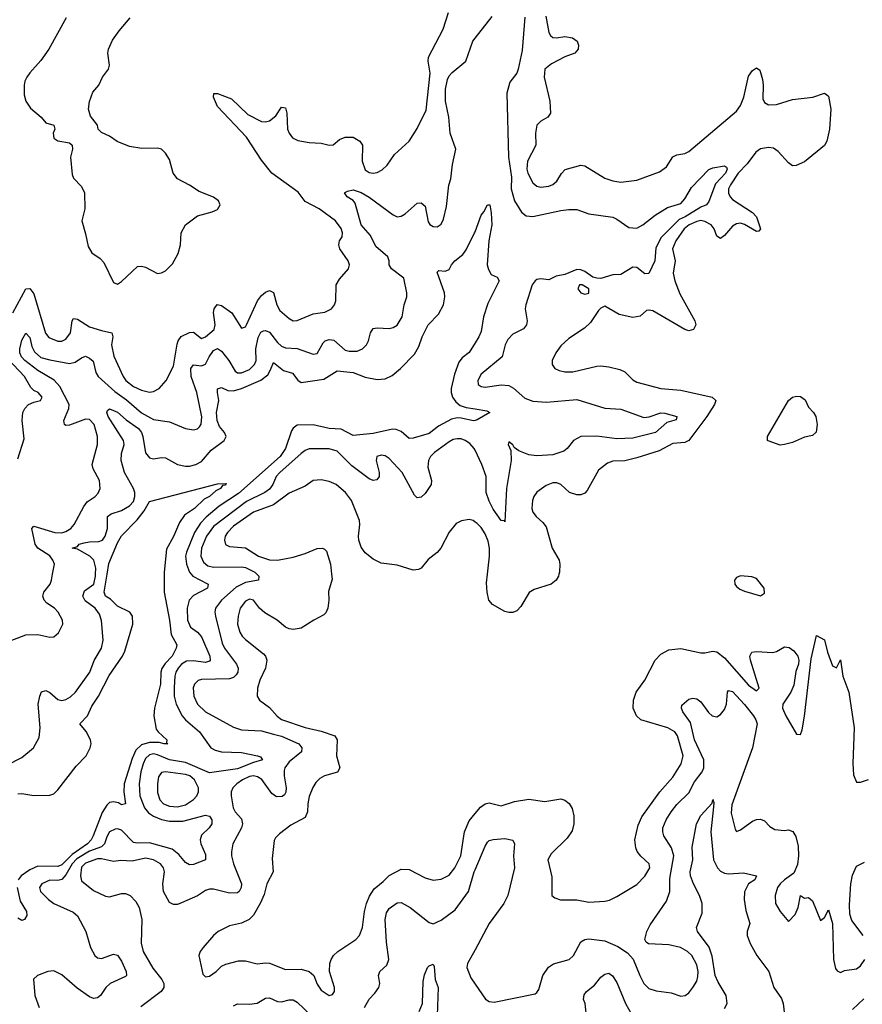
# Model space of a CAD drawing. Header units: inches. Extents: x 1384664 to 1536621, y 460766 to 646467.
# Tile 78 of 256: x 1407720 to 1411939, y 527846 to 532778. Entities that reach past the tile are written whole.
import ezdxf

# ---------------------------------------------------------------- set-up
doc = ezdxf.new("R2010")
doc.units = ezdxf.units.IN
doc.header["$MEASUREMENT"] = 0
for name, color, linetype in [('B4502', 7, 'Continuous'), ('B4503', 7, 'Continuous'), ('B4512', 7, 'Continuous'), ('B4513', 7, 'Continuous')]:
    doc.layers.add(name, color=color, linetype=linetype)

msp = doc.modelspace()

# ---------------------------------------------------------------- linework, layer by layer
at = {"layer": 'B4502', "color": 5}
for points, elevation in [([(1407650, 529658.5), (1407750, 529697.2), (1407810, 529697.6), (1407870, 529685.3), (1407890, 529687), (1407913.9, 529706.1), (1407936.4, 529750), (1407933.3, 529770), (1407911.7, 529810), (1407894, 529830), (1407855.3, 529855.3), (1407841.5, 529870), (1407836, 529890), (1407841.1, 529910), (1407872.4, 529950), (1407879.8, 529970), (1407884.8, 530000)], 660), ([(1407655.9, 529044.1), (1407730, 529082.8), (1407789.6, 529130), (1407817.6, 529182.4), (1407822.9, 529230), (1407812.9, 529350), (1407819.8, 529390), (1407829, 529411), (1407850, 529418.5), (1407870, 529407.9), (1407910, 529372.9), (1407930, 529367.2), (1407950, 529372.2), (1407973.9, 529386.1), (1407998.7, 529410), (1408070.3, 529509.7), (1408092.2, 529567.8), (1408129.8, 529630), (1408138.5, 529670), (1408129.1, 529769.1), (1408119.4, 529799.4), (1408098.5, 529830), (1408047.4, 529867.4), (1408035.2, 529890), (1408043.5, 529916.5), (1408090.3, 529950), (1408099.1, 529990), (1408099.5, 530000)], 640), ([(1407710, 528900.2), (1407730, 528901.1), (1407790, 528891.1), (1407870, 528893.6), (1407890, 528900.8), (1407910, 528920.3), (1408002.1, 529037.9), (1408052.7, 529090), (1408073.4, 529130), (1408077.6, 529150), (1408075, 529170), (1408052, 529212), (1408021.1, 529250), (1408059.9, 529290), (1408081.6, 529338.4), (1408115.2, 529390), (1408167.4, 529492.6), (1408234.5, 529590), (1408245.9, 529614.1), (1408286.6, 529750), (1408284, 529790), (1408270.9, 529810.9), (1408210, 529839.9), (1408174.6, 529874.6), (1408149.8, 529890), (1408143.2, 529910), (1408158.1, 530000)], 620), ([(1408442.8, 530000), (1408443.1, 529910), (1408470, 529770.8), (1408478.3, 529698.3), (1408505.9, 529645.9), (1408503.4, 529630), (1408483.5, 529590), (1408447.5, 529552.5), (1408431.8, 529528.2), (1408426.4, 529510), (1408425.7, 529450), (1408395.5, 529330), (1408391.1, 529291.1), (1408403.9, 529223.9), (1408412.4, 529210), (1408456.5, 529170), (1408455.3, 529155.3), (1408462, 529150), (1408444, 529150), (1408417.6, 529157.6), (1408370, 529158), (1408330, 529145.4), (1408301.3, 529118.7), (1408282.3, 529077.7), (1408243.4, 528950), (1408240.8, 528910), (1408250, 528849.4), (1408230, 528845.5), (1408214.8, 528854.8), (1408190, 528860.2), (1408170, 528856.3), (1408156.1, 528843.9), (1408132.9, 528807.1), (1408088.5, 528690), (1408078, 528670), (1408058.7, 528650), (1407983.3, 528596.7), (1407930, 528544.5), (1407910, 528535.7), (1407810, 528538.3), (1407770, 528519.8), (1407726.7, 528490), (1407711.8, 528470)], 620), ([(1408578.8, 530000), (1408586.8, 529990), (1408664.2, 529950), (1408659.6, 529930), (1408590, 529893.8), (1408568.5, 529870), (1408558.4, 529830), (1408560.8, 529770), (1408574.5, 529734.5), (1408610, 529709.4), (1408630, 529687.3), (1408671.6, 529590), (1408674, 529570), (1408670, 529564.5), (1408650, 529558), (1408590, 529566.9), (1408555.6, 529564.4), (1408530, 529550.4), (1408513.4, 529530), (1408501.7, 529510), (1408497.1, 529490), (1408493.1, 529433.1), (1408493.9, 529390), (1408502.5, 529350), (1408532.8, 529290), (1408550.2, 529270), (1408621, 529210), (1408677.6, 529130), (1408698.7, 529118.7), (1408730, 529110.7), (1408830, 529107.9), (1408911.3, 529090), (1408924.9, 529084.9), (1408936.4, 529070), (1408890, 529057.7), (1408810, 529025.3), (1408670, 529005.8), (1408550, 529057.5), (1408470, 529071.1), (1408410, 529095.6), (1408390, 529099.8), (1408370, 529096), (1408350, 529076.7), (1408337.7, 529050), (1408326.7, 529010), (1408318.4, 528950), (1408322.1, 528890), (1408344.9, 528830), (1408365.3, 528805.3), (1408390, 528788), (1408430, 528771.9), (1408470, 528763.3), (1408536.9, 528763.1), (1408650, 528793.2), (1408670, 528788.7), (1408681.8, 528770), (1408682.4, 528750), (1408668.9, 528730), (1408630, 528693.5), (1408623, 528670), (1408627, 528650), (1408650, 528596.3), (1408651, 528569), (1408590, 528546.2), (1408570, 528543.8), (1408550, 528556.8), (1408516.8, 528596.8), (1408483.1, 528623.1), (1408370, 528654.2), (1408310, 528652.5), (1408290, 528656), (1408230, 528717.9), (1408210, 528724.4), (1408197.3, 528722.7), (1408170, 528709.1), (1408155.3, 528684.7), (1408145, 528650), (1408130, 528634.4), (1408070, 528613.6), (1408005.1, 528574.9), (1407982.5, 528550), (1407950, 528494.4), (1407930, 528470.9), (1407910, 528466.7), (1407870, 528467.6), (1407830, 528449.6), (1407818.5, 528430), (1407824.7, 528410), (1407863.5, 528370), (1407890.1, 528350.1), (1407987, 528307.1), (1408008.9, 528288.9), (1408051.1, 528211.1), (1408074.8, 528130), (1408096.1, 528090), (1408110, 528079.3), (1408130, 528075.4), (1408190, 528097), (1408210, 528092.4), (1408230, 528061.6), (1408253.2, 528010), (1408254, 527990), (1408250, 527985.1), (1408172, 527950), (1408150.8, 527929.2), (1408124.6, 527890), (1408110, 527878), (1408090, 527875.5), (1408070, 527883.2), (1408006.9, 527926.9), (1407930, 527992.6), (1407890, 528012.7), (1407860.7, 528010), (1407809.2, 527990.8), (1407788.9, 527971.1), (1407795.2, 527890), (1407816.8, 527830)], 640), ([(1408906.5, 530000), (1408916.5, 529990), (1408915.8, 529970), (1408850, 529958.5), (1408804.3, 529935.7), (1408730.1, 529870), (1408700.9, 529830), (1408697, 529810), (1408699.5, 529790), (1408734, 529654), (1408745.7, 529630), (1408805, 529550), (1408813.3, 529530), (1408812.2, 529510), (1408804.6, 529495.4), (1408790, 529482.3), (1408770, 529476), (1408630, 529473.2), (1408613, 529467.1), (1408595.3, 529450), (1408588.8, 529431.2), (1408591.8, 529390), (1408610.7, 529350), (1408650, 529311.4), (1408790, 529233.5), (1408830, 529220.1), (1408930, 529214.8), (1408990, 529199.7), (1409030, 529188.2), (1409118.4, 529150), (1409132, 529130), (1409130.2, 529110), (1409070, 529060.6), (1409047.8, 529030), (1409043.9, 529016.1), (1409043.4, 528990), (1409053.9, 528930), (1409052.4, 528907.6), (1409045.4, 528894.6), (1409033.6, 528886.4), (1409005.5, 528885.5), (1408982.4, 528902.4), (1408931.5, 528971.5), (1408910, 528985.5), (1408890, 528989.9), (1408870, 528986.3), (1408836.1, 528970), (1408806.4, 528950), (1408786.4, 528930), (1408778.9, 528910), (1408779, 528890), (1408788.1, 528830), (1408799.3, 528810), (1408830, 528775.6), (1408835.3, 528750), (1408830.1, 528729.9), (1408787.4, 528650), (1408779.7, 528610), (1408779.7, 528590), (1408790.2, 528550), (1408830.1, 528450), (1408829.3, 528430), (1408818.6, 528410), (1408810, 528404.1), (1408770, 528402.5), (1408690, 528422.3), (1408670, 528422.6), (1408650, 528415), (1408610, 528389.1), (1408530, 528354.6), (1408510, 528346.2), (1408490, 528345.4), (1408470, 528355.6), (1408440.7, 528410), (1408436.5, 528450), (1408445.2, 528510), (1408440.2, 528530), (1408424.5, 528550), (1408390, 528569.9), (1408350, 528578.1), (1408283.4, 528563.4), (1408225.7, 528565.7), (1408190, 528561), (1408130, 528574.2), (1408110, 528574.4), (1408050, 528551.9), (1408030, 528532.5), (1408024.7, 528490), (1408030, 528464.9), (1408090, 528415.3), (1408150, 528387.1), (1408170, 528384.7), (1408230, 528400.2), (1408250, 528400.8), (1408272.2, 528390), (1408300.9, 528360.9), (1408318, 528330), (1408331.5, 528270), (1408328.8, 528151.2), (1408338.4, 528110), (1408386.4, 528026.4), (1408431.1, 527970), (1408442.2, 527950), (1408441.6, 527930), (1408429, 527910), (1408326.3, 527833.7)], 660), ([(1409282, 530000), (1409284.8, 529975.2), (1409266.6, 529913.4), (1409268.4, 529870), (1409263.2, 529830), (1409253.2, 529806.8), (1409243.6, 529796.4), (1409192, 529770), (1409130, 529729.8), (1409090, 529723.1), (1409070, 529726.4), (1409050, 529735.3), (1409008.5, 529770), (1408947.1, 529807.1), (1408919.8, 529830), (1408890, 529870.7), (1408870, 529875.9), (1408850, 529865.3), (1408823, 529830), (1408813.4, 529790), (1408810.9, 529750), (1408821.7, 529710), (1408834.2, 529690), (1408850, 529672.8), (1408940.9, 529600.9), (1408950.3, 529590), (1408957.6, 529570), (1408950.2, 529530), (1408921.9, 529470), (1408910.2, 529430), (1408909.1, 529390), (1408920.3, 529370), (1408970, 529331.8), (1409008.4, 529288.4), (1409030, 529272.9), (1409150, 529231.8), (1409230, 529214.6), (1409297.2, 529190), (1409309.4, 529170), (1409305.7, 529090), (1409323.2, 529030), (1409311.5, 529008.5), (1409246, 528990), (1409223.1, 528976.9), (1409203.1, 528956.9), (1409187.8, 528932.2), (1409170, 528887), (1409162.3, 528850), (1409160.6, 528810), (1409150, 528781), (1409077.4, 528742.6), (1409020, 528700), (1409000.5, 528679.5), (1408993.5, 528666.5), (1408984.5, 528575.5), (1408989.2, 528510), (1408957.6, 528450), (1408943.8, 528396.2), (1408926.2, 528353.8), (1408890, 528292), (1408869, 528271), (1408830, 528251.5), (1408770, 528238.7), (1408714, 528210), (1408690.5, 528190), (1408639.1, 528130), (1408624, 528110), (1408616.3, 528090), (1408637.3, 527997.3), (1408650, 527982.8), (1408670, 527987.3), (1408704, 528010), (1408730, 528036), (1408752.7, 528047.3), (1408815.9, 528064.1), (1408850, 528063.8), (1408908.5, 528048.5), (1408950, 528054), (1408970, 528052), (1409050, 528020.3), (1409130, 528022.3), (1409169.4, 528009.5), (1409192, 527990), (1409210, 527946.4), (1409230, 527916), (1409270, 527890.4), (1409285.8, 527894.2), (1409296.3, 527910), (1409296.4, 527930), (1409270.8, 528010), (1409273.5, 528050), (1409279.8, 528070), (1409290.9, 528090), (1409312.3, 528110), (1409403.5, 528170), (1409420.8, 528190), (1409435.7, 528230), (1409445.8, 528310), (1409456, 528350), (1409472.3, 528387.7), (1409495.4, 528424.6), (1409539.7, 528460.3), (1409570, 528491.7), (1409630, 528522.7), (1409670, 528521.7), (1409750, 528478.4), (1409790, 528467.5), (1409830, 528473), (1409870, 528493.2), (1409899.2, 528530), (1409928.6, 528590), (1409946.7, 528710), (1409970, 528765.4), (1410000, 528801.2)], 680), ([(1409445.8, 527830), (1409470, 527871.8), (1409498.6, 527901.4), (1409518.5, 527930), (1409522.4, 527950), (1409516.8, 527990), (1409519.5, 528000.5), (1409523, 528010), (1409557.9, 528042.1), (1409568.4, 528070), (1409556.3, 528156.3), (1409549.3, 528270), (1409556.1, 528303.9), (1409570, 528326.3), (1409610, 528353.6), (1409630, 528355.3), (1409675.8, 528330), (1409770, 528254.9), (1409790, 528248.7), (1409830, 528266.5), (1409900.7, 528319.3), (1409967.5, 528410), (1409996.4, 528510), (1410000, 528518.6)], 660), ([(1407706.5, 528430), (1407722.9, 528362.9), (1407753.5, 528310), (1407755.1, 528290), (1407743.8, 528270), (1407730, 528266), (1407710, 528277.9)], 620), ([(1410000, 528119), (1409962.8, 528050), (1409958.3, 528030), (1409978.2, 527978.2), (1410000, 527946.5)], 660), ([(1409719.9, 527810), (1409737.3, 527850), (1409739.7, 527960.3), (1409746.5, 527993.5), (1409762, 528030), (1409770, 528039.1), (1409790, 528046.8), (1409795.1, 528035.1), (1409800.7, 527970), (1409815.5, 527930), (1409810.1, 527790)], 640), ([(1408790, 527837.7), (1408810, 527848.7), (1408870, 527845.6), (1408908.2, 527851.8), (1408950, 527876.3), (1408970, 527877.5), (1409010, 527859.5), (1409030, 527857.8), (1409070, 527868.1), (1409090, 527867.8), (1409110, 527856), (1409179.1, 527790)], 660)]:
    msp.add_lwpolyline(points, dxfattribs=dict(at, elevation=elevation))
at = {"layer": 'B4502', "color": 5, "elevation": 660}
msp.add_lwpolyline([(1408450, 529010.4), (1408430, 529006.2), (1408414.9, 528985.1), (1408409.1, 528950), (1408410, 528907.3), (1408421.7, 528870), (1408440.6, 528850), (1408470, 528837.7), (1408510, 528835.2), (1408550, 528845), (1408590, 528872.1), (1408606.2, 528890), (1408615.5, 528910), (1408615.6, 528930), (1408595.5, 528970), (1408571.2, 528990), (1408550, 528996.5)], close=True, dxfattribs=at)
at = {"layer": 'B4503', "color": 5}
for points, elevation in [([(1407684.8, 531310), (1407750, 531429.2), (1407770, 531432.1), (1407790, 531405), (1407848.3, 531208.3), (1407865.4, 531185.4), (1407910, 531167.5), (1407930, 531168.1), (1407950, 531177.1), (1407973.6, 531210), (1407982.2, 531270), (1407990, 531281.3), (1408010, 531278.1), (1408070, 531239.9), (1408130, 531220.3), (1408180.5, 531210), (1408186, 531190), (1408179.1, 531150), (1408191.8, 531091.8), (1408237.1, 530990), (1408250.8, 530970), (1408290, 530940.1), (1408330, 530921.5), (1408370, 530912.7), (1408390, 530916.3), (1408417.7, 530930), (1408452.5, 530970), (1408490, 531042.4), (1408507.7, 531152.3), (1408513.9, 531170), (1408528.8, 531191.2), (1408570, 531211.6), (1408590, 531213.2), (1408630, 531181.3), (1408650, 531188.7), (1408693.5, 531226.5), (1408698.1, 531250), (1408690, 531312), (1408693, 531330), (1408708.6, 531351.4), (1408730, 531346), (1408782.3, 531310), (1408830, 531232), (1408850, 531240.3), (1408855.8, 531250), (1408910, 531370.2), (1408930, 531396.2), (1408950, 531413.6), (1408970, 531422.3), (1408990.9, 531410.9), (1409006.8, 531350), (1409021.7, 531321.7), (1409070, 531281.3), (1409090, 531270.3), (1409110, 531271.7), (1409190, 531303.9), (1409247.5, 531312.5), (1409280.9, 531330), (1409297, 531350), (1409303, 531370), (1409304.2, 531450), (1409321, 531479), (1409366.2, 531530), (1409370.8, 531550), (1409364, 531570), (1409323.7, 531630), (1409317.5, 531650), (1409322, 531670), (1409334.5, 531690), (1409336.2, 531710), (1409330, 531731.3), (1409301.7, 531770), (1409219.2, 531830), (1409150, 531867.1), (1409114.6, 531914.6), (1408981.7, 532010), (1408930, 532073.8), (1408855, 532190), (1408710, 532343.1), (1408689.8, 532390), (1408692.3, 532407.7), (1408710, 532408.8), (1408781, 532380.9), (1408862.7, 532302.7), (1408930, 532267.3), (1408950, 532265.8), (1408970, 532271.5), (1409002.9, 532297.1), (1409030, 532339.1), (1409050, 532337.3), (1409057.7, 532310), (1409061.5, 532230), (1409068.7, 532210), (1409086.6, 532186.7), (1409113.3, 532173.3), (1409170, 532162.8), (1409230, 532159.5), (1409270, 532150.2), (1409290, 532151.7), (1409322, 532178), (1409349.5, 532190), (1409390, 532189.2), (1409422.3, 532170), (1409436.3, 532150), (1409435.5, 532070), (1409450, 532026.4), (1409470, 532011.8), (1409490, 532009.4), (1409510, 532012.7), (1409534.5, 532025.5), (1409559.8, 532050), (1409597.2, 532102.8), (1409669.6, 532170), (1409710, 532233), (1409754.5, 532325.5), (1409774.8, 532510), (1409765.4, 532570), (1409766.7, 532590), (1409840.2, 532730), (1409866.5, 532813.5)], 680), ([(1407952, 532787.9), (1407864.9, 532630), (1407826, 532574), (1407770, 532512.3), (1407755.5, 532490), (1407745.5, 532470), (1407742, 532450), (1407741.4, 532401.4), (1407750.6, 532370), (1407774.4, 532334.4), (1407827.3, 532290), (1407850, 532261), (1407891.3, 532250), (1407896, 532230), (1407886.8, 532210), (1407890, 532184.7), (1407910, 532171), (1407970, 532162), (1407982, 532150), (1407984.7, 532130), (1407974.8, 532090), (1407982.3, 532002.3), (1407990, 531984), (1408030, 531942.8), (1408044.4, 531910), (1408046.4, 531830), (1408030.4, 531770), (1408050, 531704.7), (1408062.6, 531642.6), (1408081.3, 531610), (1408122.2, 531582.2), (1408141.7, 531561.7), (1408190, 531462), (1408210, 531453.7), (1408230, 531466), (1408310, 531540.9), (1408330, 531543.9), (1408350, 531539.2), (1408410, 531507.1), (1408430, 531510.2), (1408450, 531520.2), (1408485.2, 531554.8), (1408513.5, 531606.5), (1408524.3, 531650), (1408528.6, 531710), (1408550.3, 531749.7), (1408610, 531795.5), (1408684.4, 531815.6), (1408710, 531827.3), (1408724, 531850), (1408715.4, 531870), (1408690, 531888.6), (1408617.9, 531917.9), (1408570, 531949.7), (1408510, 531980.5), (1408488.4, 532010), (1408470, 532078), (1408450, 532109.4), (1408430, 532129.5), (1408410, 532134.7), (1408332.2, 532132.2), (1408270, 532142.2), (1408207.7, 532167.7), (1408170, 532195.1), (1408130, 532213.2), (1408113.2, 532230), (1408108.7, 532250), (1408074.6, 532294.6), (1408064, 532330), (1408068.9, 532368.9), (1408085.8, 532414.2), (1408116, 532450), (1408135.1, 532490), (1408165.1, 532530), (1408169.6, 532550.4), (1408161.1, 532610), (1408164, 532630), (1408185.3, 532674.7), (1408217.1, 532722.9), (1408272.5, 532787.5)], 720), ([(1407884.8, 530000), (1407893.3, 530050), (1407886.4, 530070), (1407870, 530092), (1407809.8, 530130), (1407797.7, 530150), (1407781.1, 530230), (1407790, 530241.3), (1407896.3, 530210), (1407930, 530208.2), (1407950, 530213.4), (1407976, 530230), (1407992.3, 530250), (1408040.9, 530339.1), (1408058, 530362), (1408097.6, 530390), (1408113.2, 530406.8), (1408122, 530430), (1408119.7, 530470), (1408088.3, 530528.3), (1408082.4, 530550), (1408109.7, 530650), (1408109.7, 530690), (1408092.6, 530750), (1408070, 530774.8), (1408050, 530776.8), (1407970, 530747.6), (1407950, 530746), (1407944.7, 530750), (1407941, 530770), (1407966, 530830), (1407967.8, 530850), (1407920, 530940), (1407892.7, 530972.7), (1407810, 531020.1), (1407746.3, 531070), (1407728.5, 531090), (1407720.7, 531110), (1407720.5, 531130), (1407730, 531172.7), (1407750, 531208.4), (1407770, 531185.5), (1407780.7, 531140.7), (1407793.9, 531113.9), (1407826.4, 531086.4), (1407870, 531073.5), (1407970, 531056.4), (1407997.5, 531062.5), (1408030, 531085), (1408050, 531092.4), (1408070, 531083.2), (1408087.1, 531067.1), (1408101.2, 531010), (1408112.1, 530990), (1408196, 530916), (1408253.8, 530873.8), (1408330, 530808), (1408390, 530775.5), (1408470, 530763.2), (1408550, 530730.2), (1408590, 530722.9), (1408610, 530728), (1408620.9, 530739.1), (1408628.3, 530751.7), (1408631.4, 530788.6), (1408606.2, 530910), (1408578.7, 530990), (1408577.4, 531030), (1408590, 531049.2), (1408630, 531044.8), (1408650, 531052.9), (1408668.2, 531090), (1408690, 531120.6), (1408710, 531130.1), (1408730, 531116.8), (1408767.5, 531070), (1408798.1, 531018.1), (1408810, 531008.7), (1408830, 531009), (1408870, 531025), (1408896.4, 531050), (1408903.8, 531070), (1408902.8, 531130), (1408914.1, 531185.9), (1408927.5, 531212.5), (1408940.8, 531219.2), (1408950, 531221.6), (1408970, 531212.4), (1409010, 531160.6), (1409030, 531142.2), (1409050, 531134.9), (1409110, 531130.7), (1409190, 531102.2), (1409210, 531105.8), (1409240, 531160), (1409250, 531170.1), (1409270, 531176.3), (1409292.2, 531172.2), (1409350, 531123), (1409370, 531116.8), (1409410, 531118), (1409436.9, 531130), (1409456.8, 531150), (1409466.8, 531170), (1409476.5, 531210), (1409489.4, 531230.6), (1409510, 531234.3), (1409570, 531231), (1409590, 531235.4), (1409610, 531247.1), (1409635.1, 531290), (1409644.7, 531350), (1409658.7, 531390), (1409659.1, 531410), (1409643.5, 531483.5), (1409582.4, 531530), (1409570.8, 531550), (1409570.7, 531570), (1409562.5, 531590), (1409502.7, 531642.7), (1409476.4, 531696.4), (1409429.4, 531750), (1409398.9, 531858.9), (1409390, 531872.4), (1409359.5, 531890), (1409346, 531910), (1409360.8, 531919.2), (1409390, 531926.5), (1409430, 531912.4), (1409470, 531889.5), (1409590, 531800.2), (1409610, 531791.1), (1409630, 531793.7), (1409650, 531805.4), (1409710, 531858.7), (1409730, 531860.2), (1409750, 531844.2), (1409765.7, 531765.8), (1409772.8, 531752.8), (1409790, 531741.8), (1409810, 531740.8), (1409830, 531754.4), (1409841.8, 531778.2), (1409857.7, 531842.3), (1409868.4, 531948.4), (1409878.6, 531981.4), (1409886.9, 532053.1), (1409903.4, 532130), (1409875.3, 532210), (1409868.8, 532290), (1409852.3, 532370), (1409851.4, 532430), (1409861.5, 532478.5), (1409870, 532496.9), (1409885.8, 532514.2), (1409953.5, 532570), (1409988.8, 532671.2), (1410000, 532685.6)], 660), ([(1408099.5, 530000), (1408100.4, 530030), (1408090.9, 530070), (1408071, 530091), (1408010, 530124.9), (1407982.9, 530130), (1408010, 530139.6), (1408017.8, 530150), (1408042.7, 530157.3), (1408070, 530163), (1408115.8, 530164.2), (1408134.1, 530170), (1408148.2, 530190), (1408159.7, 530230), (1408159.8, 530290), (1408177, 530303), (1408230, 530318.6), (1408270, 530343.1), (1408290, 530364.8), (1408296.6, 530390), (1408296.3, 530410), (1408290, 530429.8), (1408244.8, 530510), (1408228.4, 530570), (1408230, 530605.5), (1408242.9, 530650), (1408240.1, 530670), (1408162.4, 530790), (1408156.2, 530810), (1408160, 530820), (1408170, 530827.9), (1408210, 530811.5), (1408253.1, 530773.1), (1408315.5, 530730), (1408330.1, 530710), (1408336.7, 530690), (1408350, 530607.8), (1408370, 530583.2), (1408390, 530579), (1408430, 530585.4), (1408450, 530583.8), (1408510.6, 530550.6), (1408550, 530541.4), (1408570, 530541.7), (1408602.6, 530550), (1408630, 530564.8), (1408679, 530621), (1408744.5, 530670), (1408753.6, 530690), (1408745.9, 530710), (1408720.6, 530740.6), (1408708.5, 530770), (1408705.9, 530810), (1408717.3, 530870), (1408709.9, 530910.1), (1408711, 530929), (1408730, 530935.6), (1408761.3, 530921.3), (1408790, 530919.2), (1408830, 530930.9), (1408927.3, 530972.7), (1408961.8, 530998.2), (1408976.5, 531023.5), (1408990, 531061.3), (1409041.5, 531021.5), (1409086.6, 531006.6), (1409111.9, 530971.9), (1409130, 530959.8), (1409242.8, 530977.2), (1409310, 531019.2), (1409390, 531011), (1409450, 530987.3), (1409510, 530976.3), (1409550, 530978.5), (1409585, 530995), (1409626.6, 531030), (1409696.8, 531103.2), (1409718.4, 531141.6), (1409735.4, 531190), (1409765.7, 531250), (1409816.9, 531303.1), (1409842.1, 531350), (1409849.1, 531389.1), (1409846.9, 531410), (1409810, 531514), (1409818, 531522), (1409850, 531518), (1409870, 531526), (1409881.6, 531550), (1409898.7, 531570), (1409938.6, 531601.4), (1409955, 531625), (1409997.8, 531710), (1410000, 531716.1)], 640), ([(1410000, 531159.1), (1409970, 531111.5), (1409936, 531084), (1409918.2, 531061.7), (1409897.2, 531002.8), (1409880.1, 530930), (1409880.5, 530910), (1409887.4, 530887.4), (1409903.7, 530863.7), (1409926.1, 530846.1), (1409955.1, 530835.1), (1410000, 530828)], 640), ([(1407710, 530578), (1407742, 530678), (1407732.4, 530770), (1407735.8, 530810), (1407745.6, 530830), (1407764.5, 530850), (1407790, 530862), (1407824, 530870), (1407832.3, 530887.8), (1407812, 530910), (1407790, 530919.7), (1407775, 530935), (1407743.2, 530990), (1407659.9, 531079.9)], 680), ([(1410000, 530770.7), (1409991.7, 530768.3), (1409930, 530782.7), (1409910, 530783.9), (1409882.3, 530777.7), (1409817.5, 530742.5), (1409770, 530705.5), (1409690, 530681.5), (1409670, 530680.9), (1409630, 530714.8), (1409605.1, 530725.1), (1409586.1, 530726.2), (1409490, 530705.7), (1409390, 530695.9), (1409330, 530727.3), (1409270, 530729.9), (1409190, 530747.8), (1409110, 530747.1), (1409090, 530732), (1409081.7, 530718.3), (1409051.6, 530630), (1409024.5, 530590), (1408815.6, 530404.4), (1408719.1, 530340.9), (1408654.2, 530285.8), (1408624.4, 530255.6), (1408595.6, 530210), (1408554.7, 530110), (1408550.7, 530090), (1408555.3, 530050), (1408570.4, 530010.4), (1408578.8, 530000)], 640), ([(1410000, 530621.5), (1409995.9, 530630), (1409974.5, 530654.5), (1409950, 530670.4), (1409930, 530678), (1409910, 530679.1), (1409890, 530674.8), (1409870, 530663.8), (1409796.5, 530610), (1409776.8, 530590), (1409767.4, 530570), (1409763.5, 530536.5), (1409781.7, 530470), (1409780.9, 530450), (1409750, 530404.4), (1409730, 530386), (1409710, 530383.5), (1409696, 530396), (1409635.5, 530510), (1409570, 530580.4), (1409550, 530592.9), (1409530, 530596.8), (1409508.7, 530590), (1409505.2, 530570), (1409519.5, 530510), (1409519.1, 530490), (1409507.7, 530472.3), (1409490.4, 530469.6), (1409470, 530478), (1409383.3, 530543.3), (1409310, 530615.8), (1409270, 530627.9), (1409170, 530628.9), (1409150, 530620.2), (1409130, 530604.2), (1409023.1, 530510), (1409004.2, 530490), (1408987.6, 530450), (1408970, 530426.8), (1408947.8, 530410), (1408856.1, 530363.9), (1408690, 530239.7), (1408654.4, 530190), (1408630.1, 530130), (1408626.8, 530090), (1408640, 530060), (1408662.5, 530042.5), (1408690, 530034.9), (1408830, 530038), (1408850, 530033.9), (1408896.5, 530010), (1408906.5, 530000)], 660), ([(1408158.1, 530000), (1408166.9, 530053.1), (1408210, 530157.8), (1408230, 530192.2), (1408307.7, 530272.3), (1408342.8, 530317.2), (1408370, 530365.3), (1408710, 530452.7), (1408754, 530454), (1408750, 530446.9), (1408734.9, 530445.1), (1408725.5, 530430), (1408701.5, 530418.5), (1408670.2, 530390), (1408644.1, 530375.9), (1408594.7, 530330), (1408544.8, 530295.2), (1408520.7, 530259.3), (1408490, 530189.5), (1408455.1, 530124.9), (1408442.8, 530010), (1408442.8, 530000)], 620), ([(1410000, 530261.6), (1409990, 530268.5), (1409970, 530274.3), (1409932.4, 530267.6), (1409905.8, 530254.2), (1409870, 530211.3), (1409829.1, 530130), (1409810, 530108.5), (1409765.9, 530074.1), (1409730.2, 530029.8), (1409716.9, 530023.1), (1409690, 530019.7), (1409610, 530046.3), (1409530, 530056.3), (1409490, 530075.1), (1409450, 530108), (1409430, 530135.6), (1409418.3, 530170), (1409416.8, 530190), (1409423, 530250), (1409421, 530270), (1409380.9, 530370), (1409350.9, 530410), (1409330, 530428.6), (1409304, 530450), (1409270, 530465.4), (1409230, 530473.3), (1409190, 530469.8), (1409150, 530441), (1409070, 530406.1), (1408990, 530347.7), (1408890, 530311.2), (1408790, 530240.7), (1408759.8, 530210), (1408748.8, 530190), (1408744.8, 530170), (1408750, 530149), (1408770, 530139.7), (1408850, 530132.1), (1408916.2, 530090), (1408970, 530072.6), (1409010, 530070.1), (1409090, 530085.6), (1409150, 530103.5), (1409210, 530129.2), (1409236, 530130), (1409246.5, 530126.5), (1409255.4, 530115.4), (1409276.3, 530050), (1409282, 530000)], 680)]:
    msp.add_lwpolyline(points, dxfattribs=dict(at, elevation=elevation))
at = {"layer": 'B4512', "color": 5}
for points, elevation in [([(1410420.2, 530000), (1410418, 529990), (1410406.7, 529970), (1410380.9, 529950), (1410296.7, 529923.3), (1410271.4, 529908.6), (1410230, 529838.9), (1410210, 529816.8), (1410190, 529808.4), (1410170, 529808), (1410150, 529814), (1410087.8, 529847.8), (1410069, 529870), (1410059.9, 529910), (1410057.7, 529957.7), (1410062.5, 530000)], 680), ([(1410000, 528801.2), (1410026.8, 528833.2), (1410050, 528849.4), (1410070, 528854.2), (1410130, 528840.2), (1410197.7, 528862.3), (1410270, 528873.5), (1410350, 528862.3), (1410430, 528874.7), (1410450, 528868.8), (1410471.8, 528851.8), (1410486.2, 528826.2), (1410495.4, 528790), (1410494.5, 528750), (1410485.7, 528714.3), (1410462, 528678), (1410380.5, 528599.5), (1410364.4, 528570), (1410383.9, 528483.9), (1410384, 528390), (1410398.8, 528378.8), (1410428.4, 528368.4), (1410510, 528368.5), (1410570, 528357), (1410650, 528361.7), (1410672.7, 528367.3), (1410710, 528385.7), (1410810, 528445.3), (1410850, 528487.8), (1410876, 528530), (1410872.8, 528550), (1410830, 528587.3), (1410811.5, 528611.5), (1410804.4, 528630), (1410799.5, 528670), (1410816.9, 528743.1), (1410835.8, 528784.2), (1410924.8, 528910), (1410990, 528983.2), (1411031.7, 529050), (1411042.7, 529090), (1411014.6, 529190), (1411000.2, 529210), (1410966.2, 529230), (1410830, 529271.1), (1410808.2, 529290), (1410792.1, 529330), (1410793.2, 529370), (1410806.2, 529410), (1410850.3, 529469.7), (1410901.4, 529570), (1410930, 529599.7), (1410970, 529620.9), (1411030, 529627.7), (1411130, 529607), (1411150, 529606), (1411190, 529615), (1411210, 529610.9), (1411250, 529581.2), (1411370, 529444.3), (1411410, 529416.4), (1411422.4, 529430), (1411379.1, 529570), (1411376.1, 529590), (1411386, 529610), (1411410, 529613.2), (1411490, 529607.9), (1411510, 529613.8), (1411550, 529636.9), (1411572.9, 529632.9), (1411595.8, 529615.8), (1411616.5, 529590), (1411621.3, 529570), (1411619.1, 529550), (1411606.8, 529513.2), (1411595.7, 529444.3), (1411580.7, 529410), (1411541.5, 529350), (1411540.1, 529330), (1411556, 529290), (1411610, 529198.6), (1411630, 529196.9), (1411638.7, 529221.3), (1411650.4, 529289.6), (1411683.5, 529576.5), (1411710, 529694), (1411750, 529672), (1411764.9, 529610), (1411790, 529542), (1411810, 529532), (1411830, 529572), (1411842.3, 529490), (1411871.4, 529410), (1411898.6, 529230), (1411891.9, 529051.9), (1411895.4, 528995.4), (1411910, 528958), (1411930, 528958.9), (1411970, 528972)], 680), ([(1410000, 527946.5), (1410051.6, 527871.6), (1410070, 527860.4), (1410095.8, 527855.8), (1410301.2, 527898.8), (1410310, 527904), (1410320.1, 527919.9), (1410338.8, 527990), (1410367.8, 528032.2), (1410392.3, 528047.7), (1410471.8, 528070), (1410493.7, 528090), (1410530, 528158.9), (1410549.2, 528170.8), (1410570, 528173.8), (1410650, 528163.9), (1410715.1, 528135.1), (1410763.9, 528103.9), (1410792.4, 528072.4), (1410824.5, 527990), (1410845.1, 527950), (1410870, 527925.2), (1410907, 527913), (1410982.4, 527902.4), (1411030, 527886.7), (1411052.3, 527890), (1411070, 527902.4), (1411090.8, 527929.2), (1411110, 527962), (1411115.8, 527984.2), (1411116.8, 528010), (1411110, 528043.7), (1411086.4, 528090), (1411064.2, 528110), (1411029.7, 528130), (1410970, 528144.1), (1410868.6, 528148.6), (1410856.6, 528156.6), (1410849.6, 528170), (1410859.7, 528210), (1410876.2, 528243.8), (1410958.4, 528361.6), (1410974.8, 528410), (1410975.4, 528475.4), (1410994.8, 528590), (1410983.7, 528630), (1410945.6, 528690), (1410939.9, 528710), (1410940.2, 528730), (1410956.3, 528770), (1410981.8, 528810), (1411010, 528845.8), (1411070, 528905.4), (1411099.5, 528960.5), (1411137.1, 529010), (1411145.1, 529030), (1411145.9, 529070), (1411098.4, 529170), (1411078.2, 529258.2), (1411041.1, 529310), (1411033.6, 529330), (1411036.2, 529343.8), (1411070, 529374.4), (1411090, 529379.5), (1411110, 529375.8), (1411130, 529360.4), (1411168.3, 529308.3), (1411187.4, 529290), (1411210, 529285.8), (1411230, 529296.9), (1411250, 529322.6), (1411258.9, 529350), (1411264.4, 529410), (1411270, 529417.6), (1411290, 529412.3), (1411350, 529347.9), (1411394.2, 529290), (1411406.6, 529270), (1411412, 529250), (1411390, 529131.2), (1411285.3, 528845.3), (1411282.7, 528802.7), (1411302.9, 528722.9), (1411310, 528710.8), (1411330, 528719.3), (1411390, 528763.8), (1411410, 528772.2), (1411430, 528772.7), (1411450, 528764.9), (1411475.6, 528735.6), (1411501.2, 528721.2), (1411550, 528716.3), (1411570, 528719), (1411591.8, 528711.8), (1411606.5, 528686.5), (1411617.9, 528637.9), (1411619.5, 528590), (1411614.4, 528545.6), (1411597.2, 528502.8), (1411549.3, 528470), (1411527.6, 528450), (1411514.2, 528430), (1411503.2, 528390), (1411504, 528350), (1411527.6, 528310), (1411570, 528260.7), (1411603.7, 528296.3), (1411617.4, 528330), (1411630, 528390.8), (1411650, 528378), (1411670, 528381), (1411690, 528364.7), (1411730, 528266), (1411750, 528281), (1411770, 528318.8), (1411790, 528251.3), (1411795.3, 528070), (1411805.7, 528025.7), (1411813.7, 528013.7), (1411830, 528005.3), (1411850, 528014.4), (1411910, 528023.6), (1411930, 528038.7), (1411952.3, 528070)], 660), ([(1411250, 527824), (1411262.4, 527850), (1411257.5, 527890), (1411216.7, 527956.7), (1411202.2, 527990), (1411187.3, 528087.3), (1411172.7, 528132.7), (1411113.5, 528210), (1411109.7, 528230), (1411137.4, 528302.5), (1411138.1, 528350), (1411124.4, 528390), (1411093.3, 528450), (1411078.7, 528490), (1411076.5, 528510), (1411089.9, 528570), (1411087.5, 528632.5), (1411109.8, 528750), (1411130, 528791.7), (1411186.9, 528853.1), (1411190, 528870.4), (1411194, 528870), (1411191.1, 528868.9), (1411195.9, 528855.9), (1411194.9, 528834.9), (1411181.5, 528710), (1411193.6, 528570), (1411213.7, 528530), (1411230, 528513.1), (1411250, 528502.3), (1411270, 528499.4), (1411344.2, 528504.2), (1411410.3, 528490), (1411400.7, 528470), (1411370, 528449.7), (1411350.1, 528409.9), (1411348.1, 528370), (1411355.9, 528315.9), (1411375.6, 528250), (1411363, 528210), (1411362.7, 528190), (1411377.1, 528150), (1411411.6, 528090), (1411470.5, 528010.5), (1411497, 527930), (1411534.4, 527874.4), (1411542.3, 527850), (1411554, 527750)], 640), ([(1410000, 528518.6), (1410050, 528638), (1410062.8, 528657.2), (1410070, 528666), (1410090, 528672), (1410150, 528677), (1410188.5, 528668.5), (1410198.4, 528650), (1410192.3, 528590), (1410197.2, 528530), (1410164.4, 528390), (1410145, 528350), (1410070.5, 528250), (1410000, 528119)], 660), ([(1411943.2, 528190), (1411886.1, 528266.1), (1411877.4, 528297.4), (1411875.3, 528344.7), (1411881.5, 528450), (1411890, 528492.7), (1411910, 528537), (1411950, 528557)], 660), ([(1410559.1, 527770), (1410550.8, 527850), (1410543.9, 527870), (1410546.1, 527893.9), (1410558.5, 527910), (1410598.1, 527941.9), (1410630, 527981.3), (1410650, 527997.2), (1410670, 528000.9), (1410688.2, 527988.2), (1410710, 527954.4), (1410753.5, 527850), (1410798.6, 527770)], 640), ([(1411890, 527819.4), (1411946.2, 527873.8)], 640)]:
    msp.add_lwpolyline(points, dxfattribs=dict(at, elevation=elevation))
at = {"layer": 'B4512', "color": 5, "elevation": 720}
msp.add_lwpolyline([(1411330, 529991.9), (1411310, 529984.4), (1411299.3, 529970), (1411301, 529950), (1411310, 529938.7), (1411325.8, 529925.8), (1411350, 529914.9), (1411430, 529892.1), (1411450, 529904.7), (1411447.2, 529930), (1411410, 529978.8), (1411386.7, 529986.7)], close=True, dxfattribs=at)
at = {"layer": 'B4513', "color": 5}
for points, elevation in [([(1410000, 532685.6), (1410085.4, 532794.6)], 660), ([(1410249.3, 532790), (1410235.6, 532624.4), (1410216.1, 532530), (1410209.1, 532510), (1410174.2, 532465.8), (1410159.2, 532410), (1410167.9, 532090), (1410181.8, 531990), (1410181.7, 531930), (1410198.2, 531870), (1410233.3, 531813.3), (1410255.4, 531795.4), (1410290, 531791.4), (1410430, 531822.2), (1410470, 531827.8), (1410510, 531827.2), (1410570, 531805.8), (1410690, 531788.8), (1410710, 531779.5), (1410770, 531736.5), (1410810, 531734.2), (1410841, 531750), (1410901.9, 531798.1), (1410963.2, 531836.8), (1411030, 531857.8), (1411050, 531880.3), (1411083.3, 531936.7), (1411170, 532027.2), (1411190, 532036.5), (1411250, 532046), (1411259.3, 532039.3), (1411261.8, 532030), (1411253.6, 532010), (1411204.7, 531955.3), (1411170, 531867.6), (1411159, 531850), (1411130, 531838.3), (1411051.7, 531790), (1411022.7, 531777.3), (1410932.6, 531687.4), (1410904.7, 531635.3), (1410900.6, 531570), (1410870, 531507), (1410850, 531504.7), (1410810, 531536.1), (1410790, 531538.2), (1410730, 531502.1), (1410690, 531500.3), (1410630, 531482.4), (1410610, 531482.5), (1410589.1, 531489.1), (1410550, 531516.6), (1410530, 531524.8), (1410510, 531525.9), (1410450, 531502.2), (1410406.5, 531493.5), (1410370, 531474.6), (1410330, 531480.2), (1410310, 531476.3), (1410301.6, 531470), (1410286.9, 531450), (1410254, 531350), (1410251.3, 531330), (1410261.7, 531270), (1410257.6, 531250), (1410242.4, 531230), (1410190, 531202.2), (1410163.6, 531176.4), (1410150.2, 531150), (1410136.5, 531090), (1410030, 531003.1), (1410013.2, 530970), (1410016, 530950), (1410030, 530940.2), (1410050, 530937.4), (1410130, 530949.1), (1410170, 530945), (1410193, 530933), (1410250, 530882.1), (1410290, 530867.3), (1410357.3, 530862.7), (1410510, 530875.1), (1410650, 530832.8), (1410730, 530826.2), (1410845.9, 530785.9), (1410872.2, 530787.8), (1410930, 530808.9), (1410950, 530807.6), (1411010.8, 530790), (1411006.8, 530773.2), (1410960.5, 530759.6), (1410903.8, 530710), (1410790, 530681), (1410710, 530677.9), (1410610, 530692.2), (1410530, 530689.8), (1410492.9, 530670), (1410461.5, 530630), (1410444.1, 530615.9), (1410390, 530597.9), (1410310, 530592.5), (1410270, 530597.5), (1410218.6, 530618.6), (1410195.6, 530635.6), (1410190, 530649), (1410170, 530664), (1410165.3, 530650), (1410179.3, 530619.3), (1410180.5, 530570), (1410157.7, 530430), (1410150, 530262), (1410146.8, 530266.8), (1410130, 530269.6), (1410090, 530326), (1410070, 530365.7), (1410056.2, 530410), (1410055.3, 530490), (1410034.5, 530550), (1410000, 530621.5)], 660), ([(1410355.3, 532795.3), (1410370, 532714), (1410378.6, 532698.6), (1410389.5, 532689.5), (1410407.7, 532687.7), (1410450, 532693.4), (1410488, 532688), (1410511.7, 532670), (1410518, 532650), (1410516.1, 532630), (1410500.3, 532610), (1410450, 532591.7), (1410383.3, 532556.7), (1410350.1, 532530), (1410346.5, 532490), (1410374, 532370), (1410378, 532310), (1410364.9, 532290), (1410330, 532269.6), (1410310, 532249.2), (1410302.4, 532210), (1410304.6, 532150), (1410263, 532070), (1410260.1, 532030), (1410264.8, 532010), (1410290, 531961.1), (1410310, 531944), (1410330, 531938.5), (1410370, 531943.6), (1410390, 531952.6), (1410409.7, 531970), (1410432.4, 532007.6), (1410451.8, 532028.2), (1410530, 532049.4), (1410550, 532045.5), (1410650, 531984.6), (1410690.7, 531970.7), (1410730, 531963.9), (1410810, 531973.5), (1410924.1, 532015.9), (1410959, 532041), (1410990, 532090.3), (1411010, 532101.1), (1411050, 532108.6), (1411070, 532117.8), (1411310, 532319.1), (1411330, 532349), (1411346.8, 532390), (1411370, 532494.9), (1411390, 532523.1), (1411410, 532537.3), (1411425.5, 532525.5), (1411439.2, 532479.2), (1411443, 532450), (1411441.4, 532381.4), (1411450, 532364), (1411470, 532351.1), (1411510, 532352.5), (1411590, 532378), (1411690.8, 532389.2), (1411750, 532410.3), (1411762.4, 532402.4), (1411770, 532394.4), (1411781.3, 532330), (1411775.2, 532230), (1411761.4, 532170), (1411750, 532147.4), (1411650, 532066), (1411607.8, 532047.8), (1411590, 532046), (1411570, 532060.5), (1411518.2, 532118.2), (1411494.5, 532134.5), (1411470, 532138.4), (1411430, 532130.9), (1411405.9, 532114.1), (1411363.3, 532056.7), (1411318.3, 532010), (1411278.9, 531950), (1411269.7, 531930), (1411268.5, 531908.5), (1411277.3, 531890), (1411290, 531877.3), (1411390, 531811.6), (1411409.2, 531790), (1411430.2, 531730), (1411420.5, 531719.5), (1411410, 531717.8), (1411350, 531752.8), (1411330, 531758.2), (1411310, 531755.5), (1411290, 531744.5), (1411250, 531696.8), (1411230, 531682.2), (1411210, 531694), (1411197.3, 531730), (1411181.7, 531750), (1411150, 531767.2), (1411130, 531771.5), (1411110, 531767.8), (1411071.9, 531750), (1411046.7, 531730), (1411005.1, 531670), (1410988.9, 531630), (1411002.1, 531570), (1410991.6, 531508.4), (1410999.8, 531470), (1411025.2, 531405.2), (1411100.3, 531270), (1411104.9, 531250), (1411093.3, 531226.7), (1411070, 531219.7), (1411050, 531225.8), (1410890, 531318.8), (1410870, 531323.5), (1410859, 531321), (1410826.7, 531293.3), (1410790, 531286.6), (1410722, 531302), (1410650, 531342.7), (1410630, 531333.2), (1410618.7, 531321.3), (1410578.2, 531261.8), (1410548, 531232), (1410470, 531181.7), (1410430, 531144.4), (1410403.8, 531110), (1410385.8, 531070), (1410385.7, 531050), (1410399.3, 531030), (1410420.5, 531020.5), (1410450, 531014.5), (1410490, 531014.8), (1410610, 531042.6), (1410630, 531044.6), (1410670, 531039.1), (1410725.5, 531025.5), (1410750, 531014), (1410790, 530974.4), (1410810, 530962.3), (1410930, 530931.2), (1411030, 530922), (1411186.8, 530886.8), (1411206.4, 530870), (1411199.6, 530850), (1411160.2, 530790), (1411070, 530670.7), (1411050, 530659.4), (1410990, 530654.6), (1410921.6, 530618.4), (1410810, 530582.5), (1410750, 530568.9), (1410690, 530566.4), (1410662.9, 530557.1), (1410617.9, 530522.1), (1410560.9, 530419.1), (1410550, 530406.2), (1410530, 530398.7), (1410510, 530398), (1410472.3, 530410), (1410430, 530449.6), (1410410, 530458.5), (1410390, 530457.2), (1410355.6, 530444.4), (1410308.7, 530411.3), (1410293.8, 530390), (1410288.4, 530370), (1410284.7, 530330), (1410290, 530310.7), (1410305.5, 530290), (1410340, 530260), (1410356.8, 530236.8), (1410386.1, 530130), (1410420.7, 530070), (1410424.9, 530050), (1410422.4, 530010), (1410420.2, 530000)], 680), ([(1410000, 531716.1), (1410030, 531799.3), (1410044.1, 531815.9), (1410062, 531850), (1410073.4, 531850), (1410081.3, 531810), (1410084.6, 531750), (1410068.9, 531670), (1410061.5, 531550), (1410066.8, 531526.8), (1410081.3, 531501.3), (1410110, 531488.4), (1410121.5, 531470), (1410063.4, 531356.6), (1410042.4, 531290), (1410030, 531215.3), (1410019.5, 531190), (1410000, 531159.1)], 640), ([(1410000, 530828), (1410058.7, 530818.7), (1410074, 530810), (1410010, 530773.6), (1410000, 530770.7)], 640), ([(1410062.5, 530000), (1410072.7, 530090), (1410073.2, 530130), (1410065.2, 530165.2), (1410050, 530202.2), (1410030, 530233.5), (1410010, 530254.7), (1410000, 530261.6)], 680)]:
    msp.add_lwpolyline(points, dxfattribs=dict(at, elevation=elevation))
at = {"layer": 'B4513', "color": 5, "elevation": 680}
for points in [[(1410537, 531450), (1410523, 531450), (1410514, 531430), (1410530, 531410.4), (1410550, 531403.7), (1410570, 531407.7), (1410569.6, 531430)], [(1411527.2, 530647.2), (1411467.9, 530667.9), (1411464, 530670), (1411463.9, 530690), (1411569.9, 530870.1), (1411590, 530887.1), (1411610, 530892.8), (1411630, 530891), (1411653.6, 530873.6), (1411670, 530836.5), (1411694.7, 530810), (1411705.8, 530790), (1411713.8, 530750), (1411708.2, 530711.8), (1411690, 530694.9), (1411650, 530686.1), (1411590, 530660.3), (1411550, 530649.8)]]:
    msp.add_lwpolyline(points, close=True, dxfattribs=at)

doc.saveas('drawing.dxf')
